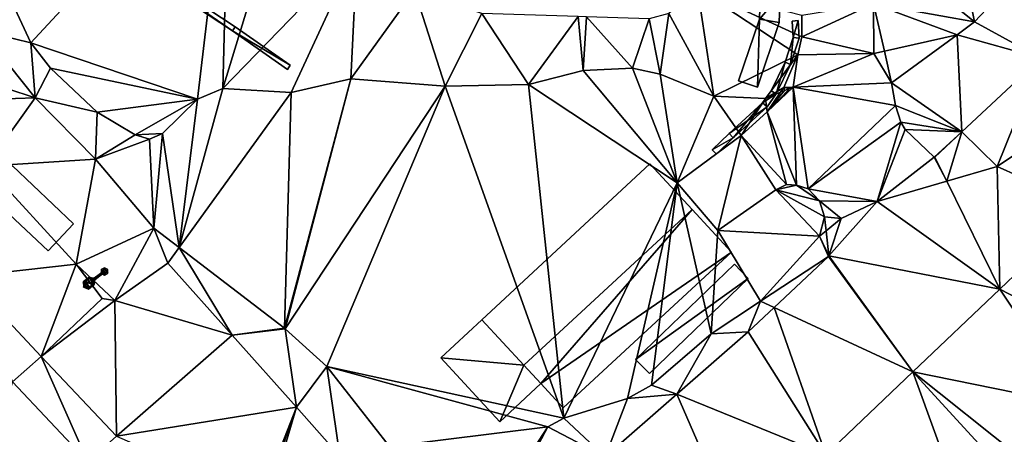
# Model space of a CAD drawing. Header units: inches. Extents: x 572839 to 573167, y 7035528 to 7035769.
# Tile 33 of 50: x 573003 to 573043, y 7035669 to 7035686. Entities that reach past the tile are written whole.
import ezdxf

# ---------------------------------------------------------------- set-up
doc = ezdxf.new("R2010")
doc.units = ezdxf.units.IN
doc.header["$MEASUREMENT"] = 0
for name, color, linetype in [('Bygning', 10, 'Continuous'), ('Objekter_Gjerde', 10, 'Continuous'), ('Objekter_Hekk', 10, 'Continuous'), ('Objekter_Mast', 10, 'Continuous'), ('Objekter_Mur', 10, 'Continuous'), ('Terreng_ortofoto', 10, 'Continuous'), ('Veg', 10, 'Continuous')]:
    doc.layers.add(name, color=color, linetype=linetype)

msp = doc.modelspace()

# ---------------------------------------------------------------- linework, layer by layer
at = {"layer": 'Bygning', "color": 74, "true_color": 0x55aa00}
for points in [[(573001.63, 7035679.12, 40.36), (573004.11, 7035676.79, 40.36), (573005.14, 7035677.88, 40.36), (573002.67, 7035680.22, 40.36)], [(573001.63, 7035679.12, 40.36), (573004.11, 7035676.79, 40.36), (573005.14, 7035677.88, 40.36), (573002.67, 7035680.22, 40.36)], [(573002.67, 7035680.22, 40.36), (573005.14, 7035677.88, 40.36), (573005.14, 7035677.88, 38.428), (573002.67, 7035680.22, 38.254)], [(573021.62, 7035674, 41.61), (573028.41, 7035680.3, 41.61), (573028.41, 7035680.3, 39.53), (573021.62, 7035674, 39.408)], [(573030.11, 7035678.46, 42.75), (573028.41, 7035680.3, 41.61), (573021.62, 7035674, 41.61), (573023.32, 7035672.17, 42.75)], [(573030.11, 7035678.46, 42.75), (573028.41, 7035680.3, 41.61), (573021.62, 7035674, 41.61), (573023.32, 7035672.17, 42.75)], [(573028.41, 7035680.3, 41.61), (573030.11, 7035678.46, 42.75), (573030.11, 7035678.46, 39.385), (573028.41, 7035680.3, 39.53)], [(573004.11, 7035676.79, 40.36), (573001.63, 7035679.12, 40.36), (573001.63, 7035679.12, 38.027), (573004.11, 7035676.79, 38.151)], [(573030.11, 7035678.46, 42.75), (573031.71, 7035676.74, 41.61), (573031.71, 7035676.74, 39.289), (573030.11, 7035678.46, 39.385)], [(573005.14, 7035677.88, 40.36), (573004.11, 7035676.79, 40.36), (573004.11, 7035676.79, 38.151), (573005.14, 7035677.88, 38.428)], [(573031.71, 7035676.74, 41.61), (573024.91, 7035670.45, 41.61), (573024.91, 7035670.45, 39.03), (573031.71, 7035676.74, 39.289)], [(573019.97, 7035672.47, 40.82), (573021.62, 7035674, 40.82), (573021.62, 7035674, 39.408), (573019.97, 7035672.47, 39.343)], [(573023.32, 7035672.17, 42.75), (573021.62, 7035674, 41.61), (573021.62, 7035674, 40.82), (573023.32, 7035672.17, 40.82)], [(573022.35, 7035669.89, 40.82), (573019.97, 7035672.47, 40.82), (573019.97, 7035672.47, 39.343), (573022.35, 7035669.89, 39.148)], [(573024.01, 7035671.43, 42.26), (573023.32, 7035672.17, 42.75), (573023.32, 7035672.17, 40.82), (573024.01, 7035671.43, 40.82)], [(573024.01, 7035671.43, 40.82), (573022.35, 7035669.89, 40.82), (573022.35, 7035669.89, 39.148), (573024.01, 7035671.43, 39.119)], [(573024.91, 7035670.45, 41.61), (573024.01, 7035671.43, 42.26), (573024.01, 7035671.43, 39.119), (573024.91, 7035670.45, 39.03)]]:
    msp.add_3dface(points, dxfattribs=at)
at = {"layer": 'Terreng_ortofoto'}
for points in [[(573039.75, 7035695.012, 41), (573036.4, 7035690.16, 40.77), (573041.51, 7035686.042, 40)], [(573039.75, 7035695.012, 41), (573041.51, 7035686.042, 40), (573045.66, 7035690.422, 40)], [(573001.84, 7035688.562, 40), (573003.41, 7035685.192, 40), (573011.43, 7035693.852, 41)], [(573003.41, 7035685.192, 40), (573010.14, 7035682.922, 40), (573011.43, 7035693.852, 41)], [(573011.43, 7035693.852, 41), (573010.14, 7035682.922, 40), (573011.17, 7035683.352, 40)], [(573011.43, 7035693.852, 41), (573011.17, 7035683.352, 40), (573013.75, 7035691.833, 41)], [(573013.75, 7035691.833, 41), (573011.17, 7035683.352, 40), (573016.59, 7035688.952, 41)], [(573045.66, 7035690.422, 40), (573041.51, 7035686.042, 40), (573044.193, 7035684.578, 39.072)], [(573041.51, 7035686.042, 40), (573036.4, 7035690.16, 40.77), (573037.44, 7035686.76, 40.15)], [(573016.59, 7035688.952, 41), (573011.17, 7035683.352, 40), (573013.92, 7035683.182, 40)], [(573016.59, 7035688.952, 41), (573013.92, 7035683.182, 40), (573016.34, 7035683.732, 40)], [(573018.9, 7035687.323, 41), (573016.59, 7035688.952, 41), (573016.34, 7035683.732, 40)], [(573001.84, 7035688.562, 40), (573001.42, 7035685.682, 39), (573003.41, 7035685.192, 40)], [(573018.9, 7035687.323, 41), (573016.34, 7035683.732, 40), (573020.14, 7035683.442, 40)], [(573018.9, 7035687.323, 41), (573020.14, 7035683.442, 40), (573021.63, 7035686.382, 41)], [(573030.33, 7035687.382, 41), (573029.17, 7035686.382, 41), (573030.99, 7035683.032, 40)], [(573030.33, 7035687.382, 41), (573030.99, 7035683.032, 40), (573034.38, 7035684.71, 40.11)], [(573030.33, 7035687.382, 41), (573034.38, 7035684.71, 40.11), (573034.55, 7035685.43, 40.23)], [(573030.33, 7035687.382, 41), (573034.55, 7035685.43, 40.23), (573034.54, 7035686.3, 40.29)], [(573034.54, 7035686.3, 40.29), (573034.55, 7035685.43, 40.23), (573037.44, 7035686.76, 40.15)], [(573037.45, 7035684.762, 40), (573037.44, 7035686.76, 40.15), (573034.55, 7035685.43, 40.23)], [(573037.45, 7035684.762, 40), (573037.877, 7035684.857, 39.827), (573037.44, 7035686.76, 40.15)], [(573040.82, 7035685.512, 40), (573037.44, 7035686.76, 40.15), (573037.877, 7035684.857, 39.827)], [(573040.82, 7035685.512, 40), (573041.51, 7035686.042, 40), (573037.44, 7035686.76, 40.15)], [(573021.63, 7035686.382, 41), (573020.14, 7035683.442, 40), (573023.51, 7035683.512, 40)], [(573021.63, 7035686.382, 41), (573023.51, 7035683.512, 40), (573025.507, 7035686.256, 41)], [(573028.38, 7035686.162, 41), (573028.82, 7035683.922, 40), (573029.17, 7035686.382, 41)], [(573029.17, 7035686.382, 41), (573028.82, 7035683.922, 40), (573030.99, 7035683.032, 40)], [(573023.51, 7035683.512, 40), (573025.71, 7035684.073, 40), (573025.507, 7035686.256, 41)], [(573025.71, 7035684.073, 40), (573025.849, 7035686.245, 41), (573025.507, 7035686.256, 41)], [(573025.71, 7035684.073, 40), (573027.71, 7035684.162, 40), (573025.849, 7035686.245, 41)], [(573028.38, 7035686.162, 41), (573025.849, 7035686.245, 41), (573027.71, 7035684.162, 40)], [(573028.38, 7035686.162, 41), (573027.71, 7035684.162, 40), (573028.82, 7035683.922, 40)], [(573040.82, 7035685.512, 40), (573044.193, 7035684.578, 39.072), (573041.51, 7035686.042, 40)], [(573000.14, 7035684.102, 38), (573003.59, 7035682.972, 39), (573001.42, 7035685.682, 39)], [(573001.42, 7035685.682, 39), (573003.59, 7035682.972, 39), (573003.41, 7035685.192, 40)], [(573040.82, 7035685.512, 40), (573037.877, 7035684.857, 39.827), (573038.17, 7035683.58, 39.61)], [(573040.82, 7035685.512, 40), (573038.17, 7035683.58, 39.61), (573041.01, 7035681.601, 38.98)], [(573040.82, 7035685.512, 40), (573041.01, 7035681.601, 38.98), (573044.193, 7035684.578, 39.072)], [(573003.59, 7035682.972, 39), (573004.21, 7035684.162, 40), (573003.41, 7035685.192, 40)], [(573003.41, 7035685.192, 40), (573004.21, 7035684.162, 40), (573010.14, 7035682.922, 40)], [(573037.45, 7035684.762, 40), (573034.55, 7035685.43, 40.23), (573034.38, 7035684.71, 40.11)], [(573034.38, 7035684.71, 40.11), (573030.99, 7035683.032, 40), (573033.08, 7035682.942, 40)], [(573033.82, 7035683.39, 39.92), (573034.38, 7035684.71, 40.11), (573033.08, 7035682.942, 40)], [(573033.82, 7035683.39, 39.92), (573034.195, 7035683.406, 40), (573034.38, 7035684.71, 40.11)], [(573037.45, 7035684.762, 40), (573034.38, 7035684.71, 40.11), (573034.195, 7035683.406, 40)], [(573037.45, 7035684.762, 40), (573034.195, 7035683.406, 40), (573038.17, 7035683.58, 39.61)], [(573037.45, 7035684.762, 40), (573038.17, 7035683.58, 39.61), (573037.877, 7035684.857, 39.827)], [(573041.01, 7035681.601, 38.98), (573042.43, 7035680.192, 39), (573044.193, 7035684.578, 39.072)], [(573044.193, 7035684.578, 39.072), (573042.43, 7035680.192, 39), (573046.13, 7035682.692, 39)], [(573000.14, 7035684.102, 38), (573000.395, 7035682.865, 38.03), (573003.59, 7035682.972, 39)], [(573003.59, 7035682.972, 39), (573006.1, 7035682.392, 40), (573004.21, 7035684.162, 40)], [(573004.21, 7035684.162, 40), (573006.1, 7035682.392, 40), (573010.14, 7035682.922, 40)], [(573023.51, 7035683.512, 40), (573029.506, 7035679.533, 39.42), (573025.71, 7035684.073, 40)], [(573025.71, 7035684.073, 40), (573029.506, 7035679.533, 39.42), (573027.71, 7035684.162, 40)], [(573027.71, 7035684.162, 40), (573029.506, 7035679.533, 39.42), (573028.82, 7035683.922, 40)], [(573028.82, 7035683.922, 40), (573029.506, 7035679.533, 39.42), (573030.99, 7035683.032, 40)], [(573013.654, 7035673.664, 39), (573013.685, 7035673.639, 39), (573016.34, 7035683.732, 40)], [(573013.654, 7035673.664, 39), (573016.34, 7035683.732, 40), (573013.92, 7035683.182, 40)], [(573013.685, 7035673.639, 39), (573020.14, 7035683.442, 40), (573016.34, 7035683.732, 40)], [(573038.33, 7035682.66, 39.46), (573038.17, 7035683.58, 39.61), (573034.195, 7035683.406, 40)], [(573041.01, 7035681.601, 38.98), (573038.17, 7035683.58, 39.61), (573038.33, 7035682.66, 39.46)], [(573009.401, 7035676.928, 39), (573013.92, 7035683.182, 40), (573011.17, 7035683.352, 40)], [(573009.401, 7035676.928, 39), (573011.17, 7035683.352, 40), (573010.14, 7035682.922, 40)], [(573009.401, 7035676.928, 39), (573013.654, 7035673.664, 39), (573013.92, 7035683.182, 40)], [(573013.685, 7035673.639, 39), (573015.37, 7035672.122, 39), (573020.14, 7035683.442, 40)], [(573015.37, 7035672.122, 39), (573024.94, 7035670.032, 39), (573020.14, 7035683.442, 40)], [(573024.94, 7035670.032, 39), (573023.51, 7035683.512, 40), (573020.14, 7035683.442, 40)], [(573024.94, 7035670.032, 39), (573029.506, 7035679.533, 39.42), (573023.51, 7035683.512, 40)], [(573033.82, 7035683.39, 39.92), (573033.08, 7035682.942, 40), (573033.686, 7035683.194, 40)], [(573033.08, 7035682.942, 40), (573033.14, 7035682.4, 39.67), (573033.686, 7035683.194, 40)], [(573034.195, 7035683.406, 40), (573034.062, 7035683.351, 40), (573033.14, 7035682.4, 39.67)], [(573034.195, 7035683.406, 40), (573033.14, 7035682.4, 39.67), (573034.33, 7035679.44, 39.2)], [(573033.85, 7035683.263, 40), (573033.14, 7035682.4, 39.67), (573034.062, 7035683.351, 40)], [(573033.85, 7035683.263, 40), (573033.686, 7035683.194, 40), (573033.14, 7035682.4, 39.67)], [(573033.85, 7035683.263, 40), (573033.82, 7035683.39, 39.92), (573033.686, 7035683.194, 40)], [(573033.82, 7035683.39, 39.92), (573034.062, 7035683.351, 40), (573034.195, 7035683.406, 40)], [(573033.85, 7035683.263, 40), (573034.062, 7035683.351, 40), (573033.82, 7035683.39, 39.92)], [(573034.8, 7035679.3, 39.17), (573038.33, 7035682.66, 39.46), (573034.195, 7035683.406, 40)], [(573034.8, 7035679.3, 39.17), (573034.195, 7035683.406, 40), (573034.33, 7035679.44, 39.2)], [(573003.59, 7035682.972, 39), (573000.395, 7035682.865, 38.03), (573001.612, 7035680.208, 38.03)], [(573003.59, 7035682.972, 39), (573001.612, 7035680.208, 38.03), (573006.03, 7035680.492, 39)], [(573003.59, 7035682.972, 39), (573006.03, 7035680.492, 39), (573006.1, 7035682.392, 40)], [(573006.1, 7035682.392, 40), (573007.63, 7035681.472, 40), (573010.14, 7035682.922, 40)], [(573010.14, 7035682.922, 40), (573007.63, 7035681.472, 40), (573008.73, 7035681.532, 40)], [(573009.401, 7035676.928, 39), (573010.14, 7035682.922, 40), (573008.73, 7035681.532, 40)], [(573032.1, 7035681.45, 39.48), (573030.99, 7035683.032, 40), (573029.506, 7035679.533, 39.42)], [(573033.08, 7035682.942, 40), (573030.99, 7035683.032, 40), (573032.1, 7035681.45, 39.48)], [(573033.08, 7035682.942, 40), (573032.1, 7035681.45, 39.48), (573033.14, 7035682.4, 39.67)], [(573006.1, 7035682.392, 40), (573006.03, 7035680.492, 39), (573007.63, 7035681.472, 40)], [(573033.14, 7035682.4, 39.67), (573032.1, 7035681.45, 39.48), (573033.92, 7035679.47, 39.23)], [(573033.14, 7035682.4, 39.67), (573033.92, 7035679.47, 39.23), (573034.33, 7035679.44, 39.2)], [(573034.8, 7035679.3, 39.17), (573038.54, 7035681.98, 39.33), (573038.33, 7035682.66, 39.46)], [(573041.01, 7035681.601, 38.98), (573038.33, 7035682.66, 39.46), (573038.54, 7035681.98, 39.33)], [(573046.043, 7035678.576, 38.841), (573046.13, 7035682.692, 39), (573042.43, 7035680.192, 39)], [(573034.8, 7035679.3, 39.17), (573037.58, 7035678.782, 39), (573038.54, 7035681.98, 39.33)], [(573038.54, 7035681.98, 39.33), (573037.58, 7035678.782, 39), (573038.72, 7035681.69, 39.21)], [(573041.01, 7035681.601, 38.98), (573038.54, 7035681.98, 39.33), (573038.72, 7035681.69, 39.21)], [(573008.73, 7035681.532, 40), (573007.63, 7035681.472, 40), (573008.21, 7035681.302, 40)], [(573008.38, 7035677.712, 39), (573008.73, 7035681.532, 40), (573008.21, 7035681.302, 40)], [(573008.38, 7035677.712, 39), (573009.401, 7035676.928, 39), (573008.73, 7035681.532, 40)], [(573039.886, 7035680.575, 38.92), (573038.72, 7035681.69, 39.21), (573037.58, 7035678.782, 39)], [(573041.01, 7035681.601, 38.98), (573038.72, 7035681.69, 39.21), (573039.886, 7035680.575, 38.92)], [(573041.01, 7035681.601, 38.98), (573039.886, 7035680.575, 38.92), (573039.915, 7035680.575, 38.92)], [(573041.01, 7035681.601, 38.98), (573039.915, 7035680.575, 38.92), (573040.393, 7035679.6, 39)], [(573041.01, 7035681.601, 38.98), (573040.393, 7035679.6, 39), (573042.43, 7035680.192, 39)], [(573006.03, 7035680.492, 39), (573008.21, 7035681.302, 40), (573007.63, 7035681.472, 40)], [(573008.38, 7035677.712, 39), (573008.21, 7035681.302, 40), (573006.03, 7035680.492, 39)], [(573031.156, 7035677.613, 39.42), (573032.1, 7035681.45, 39.48), (573029.506, 7035679.533, 39.42)], [(573031.156, 7035677.613, 39.42), (573033.5, 7035679.26, 39.33), (573032.1, 7035681.45, 39.48)], [(573032.1, 7035681.45, 39.48), (573033.5, 7035679.26, 39.33), (573033.92, 7035679.47, 39.23)], [(573005.242, 7035676.255, 38.21), (573006.03, 7035680.492, 39), (573001.612, 7035680.208, 38.03)], [(573005.242, 7035676.255, 38.21), (573008.38, 7035677.712, 39), (573006.03, 7035680.492, 39)], [(573039.886, 7035680.575, 38.92), (573037.58, 7035678.782, 39), (573040.393, 7035679.6, 39)], [(573039.915, 7035680.575, 38.92), (573039.886, 7035680.575, 38.92), (573040.393, 7035679.6, 39)], [(573000.798, 7035675.75, 37.971), (573005.242, 7035676.255, 38.21), (573001.612, 7035680.208, 38.03)], [(573042.534, 7035675.237, 38.729), (573042.43, 7035680.192, 39), (573040.393, 7035679.6, 39)], [(573046.043, 7035678.576, 38.841), (573042.43, 7035680.192, 39), (573042.534, 7035675.237, 38.729)], [(573042.534, 7035675.237, 38.729), (573040.393, 7035679.6, 39), (573037.58, 7035678.782, 39)], [(573024.94, 7035670.032, 39), (573027.51, 7035670.823, 39), (573029.506, 7035679.533, 39.42)], [(573027.51, 7035670.823, 39), (573028.47, 7035671.362, 39), (573029.506, 7035679.533, 39.42)], [(573030.88, 7035673.442, 39), (573029.506, 7035679.533, 39.42), (573028.47, 7035671.362, 39)], [(573031.156, 7035677.613, 39.42), (573029.506, 7035679.533, 39.42), (573030.88, 7035673.442, 39)], [(573031.156, 7035677.613, 39.42), (573035.26, 7035677.382, 39), (573033.5, 7035679.26, 39.33)], [(573033.5, 7035679.26, 39.33), (573034.33, 7035679.44, 39.2), (573033.92, 7035679.47, 39.23)], [(573033.5, 7035679.26, 39.33), (573035.26, 7035678.811, 39.08), (573034.33, 7035679.44, 39.2)], [(573035.26, 7035677.382, 39), (573035.46, 7035678.17, 38.95), (573033.5, 7035679.26, 39.33)], [(573035.46, 7035678.17, 38.95), (573035.26, 7035678.811, 39.08), (573033.5, 7035679.26, 39.33)], [(573034.8, 7035679.3, 39.17), (573034.33, 7035679.44, 39.2), (573035.26, 7035678.811, 39.08)], [(573034.8, 7035679.3, 39.17), (573035.26, 7035678.811, 39.08), (573037.58, 7035678.782, 39)], [(573036.13, 7035678.092, 39), (573037.58, 7035678.782, 39), (573035.26, 7035678.811, 39.08)], [(573036.13, 7035678.092, 39), (573035.26, 7035678.811, 39.08), (573035.46, 7035678.17, 38.95)], [(573036.13, 7035678.092, 39), (573035.628, 7035676.59, 38.7), (573037.58, 7035678.782, 39)], [(573042.534, 7035675.237, 38.729), (573037.58, 7035678.782, 39), (573035.628, 7035676.59, 38.7)], [(573046.043, 7035678.576, 38.841), (573042.534, 7035675.237, 38.729), (573047.75, 7035672.556, 38.61)], [(573035.26, 7035677.382, 39), (573035.521, 7035677.595, 38.859), (573035.46, 7035678.17, 38.95)], [(573036.13, 7035678.092, 39), (573035.46, 7035678.17, 38.95), (573035.521, 7035677.595, 38.859)], [(573036.13, 7035678.092, 39), (573035.521, 7035677.595, 38.859), (573035.628, 7035676.59, 38.7)], [(573005.242, 7035676.255, 38.21), (573006.81, 7035674.78, 38.21), (573008.38, 7035677.712, 39)], [(573008.38, 7035677.712, 39), (573006.81, 7035674.78, 38.21), (573008.94, 7035676.29, 38.15)], [(573008.38, 7035677.712, 39), (573008.94, 7035676.29, 38.15), (573009.401, 7035676.928, 39)], [(573031.156, 7035677.613, 39.42), (573030.88, 7035673.442, 39), (573032.88, 7035674.752, 39)], [(573031.156, 7035677.613, 39.42), (573032.88, 7035674.752, 39), (573035.26, 7035677.382, 39)], [(573035.628, 7035676.59, 38.7), (573035.521, 7035677.595, 38.859), (573035.26, 7035677.382, 39)], [(573035.26, 7035677.382, 39), (573032.88, 7035674.752, 39), (573035.615, 7035676.556, 38.7)], [(573035.628, 7035676.59, 38.7), (573035.26, 7035677.382, 39), (573035.615, 7035676.556, 38.7)], [(573009.401, 7035676.928, 39), (573008.94, 7035676.29, 38.15), (573011.54, 7035673.385, 38.15)], [(573009.401, 7035676.928, 39), (573011.54, 7035673.385, 38.15), (573013.654, 7035673.664, 39)], [(573032.88, 7035674.752, 39), (573033.423, 7035674.5, 38.585), (573035.615, 7035676.556, 38.7)], [(573039.025, 7035671.897, 38.617), (573035.615, 7035676.556, 38.7), (573033.423, 7035674.5, 38.585)], [(573035.628, 7035676.59, 38.7), (573035.615, 7035676.556, 38.7), (573039.025, 7035671.897, 38.617)], [(573042.534, 7035675.237, 38.729), (573035.628, 7035676.59, 38.7), (573039.025, 7035671.897, 38.617)], [(573000.798, 7035675.75, 37.971), (573003.833, 7035672.526, 37.956), (573005.242, 7035676.255, 38.21)], [(573005.242, 7035676.255, 38.21), (573003.833, 7035672.526, 37.956), (573006.29, 7035674.86, 38.21)], [(573005.242, 7035676.255, 38.21), (573006.29, 7035674.86, 38.21), (573006.81, 7035674.78, 38.21)], [(573008.94, 7035676.29, 38.15), (573006.81, 7035674.78, 38.21), (573011.54, 7035673.385, 38.15)], [(573000.798, 7035675.75, 37.971), (573002.669, 7035671.501, 37.973), (573003.833, 7035672.526, 37.956)], [(573042.534, 7035675.237, 38.729), (573039.025, 7035671.897, 38.617), (573045.64, 7035670.561, 38.58)], [(573042.534, 7035675.237, 38.729), (573045.64, 7035670.561, 38.58), (573047.75, 7035672.556, 38.61)], [(573003.833, 7035672.526, 37.956), (573006.81, 7035674.78, 38.21), (573006.29, 7035674.86, 38.21)], [(573003.833, 7035672.526, 37.956), (573006.868, 7035669.301, 37.941), (573006.81, 7035674.78, 38.21)], [(573006.868, 7035669.301, 37.941), (573011.54, 7035673.385, 38.15), (573006.81, 7035674.78, 38.21)], [(573032.88, 7035674.752, 39), (573030.88, 7035673.442, 39), (573032.38, 7035673.521, 38.53)], [(573032.88, 7035674.752, 39), (573032.38, 7035673.521, 38.53), (573033.423, 7035674.5, 38.585)], [(573035.516, 7035668.558, 38.506), (573033.423, 7035674.5, 38.585), (573032.38, 7035673.521, 38.53)], [(573035.516, 7035668.558, 38.506), (573039.025, 7035671.897, 38.617), (573033.423, 7035674.5, 38.585)], [(573013.654, 7035673.664, 39), (573011.54, 7035673.385, 38.15), (573013.685, 7035673.639, 39)], [(573013.685, 7035673.639, 39), (573011.54, 7035673.385, 38.15), (573014.14, 7035670.48, 38.15)], [(573013.685, 7035673.639, 39), (573014.14, 7035670.48, 38.15), (573015.37, 7035672.122, 39)], [(573006.868, 7035669.301, 37.941), (573014.14, 7035670.48, 38.15), (573011.54, 7035673.385, 38.15)], [(573030.88, 7035673.442, 39), (573028.47, 7035671.362, 39), (573029.495, 7035670.995, 38.38)], [(573035.516, 7035668.558, 38.506), (573032.38, 7035673.521, 38.53), (573029.495, 7035670.995, 38.38)], [(573032.38, 7035673.521, 38.53), (573030.88, 7035673.442, 39), (573029.495, 7035670.995, 38.38)], [(573005.714, 7035668.266, 37.961), (573003.833, 7035672.526, 37.956), (573002.669, 7035671.501, 37.973)], [(573005.714, 7035668.266, 37.961), (573006.868, 7035669.301, 37.941), (573003.833, 7035672.526, 37.956)], [(573015.885, 7035668.501, 38.12), (573015.37, 7035672.122, 39), (573014.14, 7035670.48, 38.15)], [(573017.9, 7035668.882, 39), (573024.29, 7035669.682, 39), (573015.37, 7035672.122, 39)], [(573017.9, 7035668.882, 39), (573015.37, 7035672.122, 39), (573015.885, 7035668.501, 38.12)], [(573015.37, 7035672.122, 39), (573024.29, 7035669.682, 39), (573024.94, 7035670.032, 39)], [(573041.04, 7035666.34, 38.42), (573039.025, 7035671.897, 38.617), (573035.516, 7035668.558, 38.506)], [(573043.34, 7035668.451, 38.5), (573039.025, 7035671.897, 38.617), (573042.717, 7035667.879, 38.478)], [(573043.34, 7035668.451, 38.5), (573045.64, 7035670.561, 38.58), (573039.025, 7035671.897, 38.617)], [(573041.04, 7035666.34, 38.42), (573042.717, 7035667.879, 38.478), (573039.025, 7035671.897, 38.617)], [(573005.714, 7035668.266, 37.961), (573002.669, 7035671.501, 37.973), (573000.112, 7035663.284, 38.086)], [(573027.51, 7035670.823, 39), (573029.495, 7035670.995, 38.38), (573028.47, 7035671.362, 39)], [(573024.94, 7035670.032, 39), (573026.61, 7035668.47, 38.23), (573027.51, 7035670.823, 39)], [(573026.61, 7035668.47, 38.23), (573029.495, 7035670.995, 38.38), (573027.51, 7035670.823, 39)], [(573032.008, 7035665.219, 38.394), (573029.495, 7035670.995, 38.38), (573026.61, 7035668.47, 38.23)], [(573035.516, 7035668.558, 38.506), (573029.495, 7035670.995, 38.38), (573032.008, 7035665.219, 38.394)], [(573006.868, 7035669.301, 37.941), (573012.69, 7035666.76, 38.05), (573014.14, 7035670.48, 38.15)], [(573012.69, 7035666.76, 38.05), (573012.85, 7035666.83, 38.05), (573014.14, 7035670.48, 38.15)], [(573012.85, 7035666.83, 38.05), (573013.07, 7035666.83, 38.05), (573014.14, 7035670.48, 38.15)], [(573013.07, 7035666.83, 38.05), (573015.885, 7035668.501, 38.12), (573014.14, 7035670.48, 38.15)], [(573024.94, 7035670.032, 39), (573024.29, 7035669.682, 39), (573026.61, 7035668.47, 38.23)], [(573017.9, 7035668.882, 39), (573022.96, 7035667.632, 39), (573024.29, 7035669.682, 39)], [(573024.29, 7035669.682, 39), (573022.96, 7035667.632, 39), (573023.42, 7035668.032, 39)], [(573024.29, 7035669.682, 39), (573023.42, 7035668.032, 39), (573026.61, 7035668.47, 38.23)]]:
    msp.add_3dface(points, dxfattribs=at)
at = {"layer": 'Veg', "color": 7}
msp.add_3dface([(573000.112, 7035663.284, 38.086), (573005.714, 7035668.266, 37.961), (573002.669, 7035671.501, 37.973)], dxfattribs=at)

# ---------------------------------------------------------------- meshes
at = {"layer": 'Bygning', "color": 74, "true_color": 0x55aa00}
mesh = msp.add_polyface(dxfattribs=at)
corners = [(573030.11, 7035678.46, 42.75), (573024.01, 7035671.43, 42.26), (573031.71, 7035676.74, 41.61), (573024.91, 7035670.45, 41.61), (573023.32, 7035672.17, 42.75)]
mesh.append_faces([[corners[k] for k in face] for face in [(4, 1, 0), (2, 1, 3), (0, 1, 2)]])
mesh = msp.add_polyface(dxfattribs=at)
corners = [(573030.11, 7035678.46, 42.75), (573024.01, 7035671.43, 42.26), (573031.71, 7035676.74, 41.61), (573024.91, 7035670.45, 41.61), (573023.32, 7035672.17, 42.75)]
mesh.append_faces([[corners[k] for k in face] for face in [(4, 1, 0), (2, 1, 3), (0, 1, 2)]])
mesh = msp.add_polyface(dxfattribs=at)
corners = [(573022.35, 7035669.89, 40.82), (573023.32, 7035672.17, 40.82), (573019.97, 7035672.47, 40.82), (573021.62, 7035674, 40.82), (573024.01, 7035671.43, 40.82)]
mesh.append_faces([[corners[k] for k in face] for face in [(4, 1, 0), (2, 1, 3), (0, 1, 2)]])
mesh = msp.add_polyface(dxfattribs=at)
corners = [(573022.35, 7035669.89, 40.82), (573023.32, 7035672.17, 40.82), (573019.97, 7035672.47, 40.82), (573021.62, 7035674, 40.82), (573024.01, 7035671.43, 40.82)]
mesh.append_faces([[corners[k] for k in face] for face in [(4, 1, 0), (2, 1, 3), (0, 1, 2)]])
at = {"layer": 'Objekter_Gjerde', "color": 24, "true_color": 0xaa170d}
mesh = msp.add_polyface(dxfattribs=at)
corners = [(573008.597, 7035703.396, 43.099), (573007.653, 7035700.372, 42.632), (573008.783, 7035703.324, 43.107), (573013.887, 7035684.282, 40.192), (573011.554, 7035685.677, 40.244), (573013.773, 7035684.118, 40.164), (573011.666, 7035685.843, 40.269), (573003.861, 7035690.99, 40.326), (573004.837, 7035694.297, 40.644), (573003.619, 7035690.91, 40.302), (573007.467, 7035700.448, 42.597), (573005.023, 7035694.223, 40.639), (573008.783, 7035703.324, 44.28), (573008.597, 7035703.396, 44.28), (573007.467, 7035700.448, 43.4), (573007.653, 7035700.372, 43.4), (573013.887, 7035684.282, 41.15), (573011.554, 7035685.677, 41.27), (573013.773, 7035684.118, 41.15), (573011.666, 7035685.843, 41.27), (573003.861, 7035690.99, 41.4), (573004.837, 7035694.297, 41.52), (573003.619, 7035690.91, 41.4), (573005.023, 7035694.223, 41.52)]
mesh.append_faces([[corners[k] for k in face] for face in [(21, 14, 10), (21, 10, 8), (12, 15, 2), (15, 1, 2), (14, 13, 0), (14, 0, 10), (12, 15, 2), (15, 1, 2), (15, 23, 1), (23, 11, 1), (23, 20, 11), (20, 7, 11), (14, 13, 0), (14, 0, 10), (20, 19, 7), (19, 6, 7), (18, 17, 4), (18, 4, 5), (19, 16, 6), (16, 3, 6), (18, 17, 4), (18, 4, 5), (16, 18, 3), (18, 5, 3), (16, 18, 3), (18, 5, 3), (17, 22, 9), (17, 9, 4), (22, 21, 8), (22, 8, 9), (13, 12, 2), (13, 2, 0), (15, 23, 1), (23, 11, 1), (23, 20, 11), (20, 7, 11), (20, 19, 7), (19, 6, 7), (19, 16, 6), (16, 3, 6), (22, 21, 8), (22, 8, 9), (17, 22, 9), (17, 9, 4), (21, 14, 10), (21, 10, 8), (13, 12, 2), (13, 2, 0), (19, 20, 17), (23, 21, 20), (17, 20, 22), (14, 23, 15), (14, 21, 23), (20, 21, 22), (19, 17, 16), (16, 17, 18), (14, 15, 12), (12, 13, 14), (19, 20, 17), (23, 21, 20), (17, 20, 22), (14, 23, 15), (14, 21, 23), (20, 21, 22), (19, 17, 16), (16, 17, 18), (14, 15, 12), (12, 13, 14), (6, 7, 4), (11, 8, 7), (4, 7, 9), (10, 11, 1), (1, 0, 10), (10, 8, 11), (7, 8, 9), (6, 4, 3), (3, 4, 5), (0, 1, 2), (6, 7, 4), (11, 8, 7), (4, 7, 9), (10, 11, 1), (1, 0, 10), (10, 8, 11), (7, 8, 9), (6, 4, 3), (3, 4, 5), (0, 1, 2)]], dxfattribs={"color": 25})
mesh = msp.add_polyface(dxfattribs=at)
corners = [(573008.597, 7035703.396, 43.099), (573007.653, 7035700.372, 42.632), (573008.783, 7035703.324, 43.107), (573013.887, 7035684.282, 40.192), (573011.554, 7035685.677, 40.244), (573013.773, 7035684.118, 40.164), (573011.666, 7035685.843, 40.269), (573003.861, 7035690.99, 40.326), (573004.837, 7035694.297, 40.644), (573003.619, 7035690.91, 40.302), (573007.467, 7035700.448, 42.597), (573005.023, 7035694.223, 40.639), (573008.783, 7035703.324, 44.28), (573008.597, 7035703.396, 44.28), (573007.467, 7035700.448, 43.4), (573007.653, 7035700.372, 43.4), (573013.887, 7035684.282, 41.15), (573011.554, 7035685.677, 41.27), (573013.773, 7035684.118, 41.15), (573011.666, 7035685.843, 41.27), (573003.861, 7035690.99, 41.4), (573004.837, 7035694.297, 41.52), (573003.619, 7035690.91, 41.4), (573005.023, 7035694.223, 41.52)]
mesh.append_faces([[corners[k] for k in face] for face in [(21, 14, 10), (21, 10, 8), (12, 15, 2), (15, 1, 2), (14, 13, 0), (14, 0, 10), (12, 15, 2), (15, 1, 2), (15, 23, 1), (23, 11, 1), (23, 20, 11), (20, 7, 11), (14, 13, 0), (14, 0, 10), (20, 19, 7), (19, 6, 7), (18, 17, 4), (18, 4, 5), (19, 16, 6), (16, 3, 6), (18, 17, 4), (18, 4, 5), (16, 18, 3), (18, 5, 3), (16, 18, 3), (18, 5, 3), (17, 22, 9), (17, 9, 4), (22, 21, 8), (22, 8, 9), (13, 12, 2), (13, 2, 0), (15, 23, 1), (23, 11, 1), (23, 20, 11), (20, 7, 11), (20, 19, 7), (19, 6, 7), (19, 16, 6), (16, 3, 6), (22, 21, 8), (22, 8, 9), (17, 22, 9), (17, 9, 4), (21, 14, 10), (21, 10, 8), (13, 12, 2), (13, 2, 0), (19, 20, 17), (23, 21, 20), (17, 20, 22), (14, 23, 15), (14, 21, 23), (20, 21, 22), (19, 17, 16), (16, 17, 18), (14, 15, 12), (12, 13, 14), (19, 20, 17), (23, 21, 20), (17, 20, 22), (14, 23, 15), (14, 21, 23), (20, 21, 22), (19, 17, 16), (16, 17, 18), (14, 15, 12), (12, 13, 14), (6, 7, 4), (11, 8, 7), (4, 7, 9), (10, 11, 1), (1, 0, 10), (10, 8, 11), (7, 8, 9), (6, 4, 3), (3, 4, 5), (0, 1, 2), (6, 7, 4), (11, 8, 7), (4, 7, 9), (10, 11, 1), (1, 0, 10), (10, 8, 11), (7, 8, 9), (6, 4, 3), (3, 4, 5), (0, 1, 2)]])
at = {"layer": 'Objekter_Hekk', "color": 24, "true_color": 0xaa170d}
mesh = msp.add_polyface(dxfattribs=at)
corners = [(573033.672, 7035687.135, 41.95), (573033.672, 7035687.135, 40.543), (573033.469, 7035688.089, 40.674), (573033.469, 7035688.089, 42.04), (573033.627, 7035686.007, 41.87), (573033.627, 7035686.007, 40.411), (573033.022, 7035688.919, 40.809), (573033.022, 7035688.919, 42.19), (573032.527, 7035689.635, 40.933), (573032.527, 7035689.635, 42.37), (573031.604, 7035690.711, 42.47), (573031.604, 7035690.711, 41.209), (573030.996, 7035690.189, 41.259), (573030.996, 7035690.189, 42.47), (573031.893, 7035689.145, 42.37), (573031.893, 7035689.145, 40.966), (573032.868, 7035687.067, 41.95), (573032.711, 7035687.811, 40.742), (573032.868, 7035687.067, 40.63), (573032.711, 7035687.811, 42.04), (573032.749, 7035683.402, 41.63), (573032.749, 7035683.402, 40.035), (573031.991, 7035683.658, 41.63), (573032.833, 7035686.153, 40.531), (573031.991, 7035683.658, 40.06), (573032.833, 7035686.153, 41.87), (573032.338, 7035688.501, 42.19), (573032.338, 7035688.501, 40.854)]
mesh.append_faces([[corners[k] for k in face] for face in [(20, 22, 24), (20, 24, 21), (19, 7, 26), (0, 19, 16), (0, 16, 25), (0, 25, 4), (26, 7, 14), (0, 3, 19), (25, 20, 4), (19, 3, 7), (25, 22, 20), (14, 7, 9), (9, 10, 14), (10, 13, 14), (19, 7, 26), (0, 19, 16), (0, 16, 25), (0, 25, 4), (26, 7, 14), (0, 3, 19), (25, 20, 4), (19, 3, 7), (25, 22, 20), (14, 7, 9), (9, 10, 14), (10, 13, 14), (16, 19, 17), (16, 17, 18), (27, 17, 6), (18, 2, 17), (1, 18, 23), (1, 23, 5), (15, 27, 8), (1, 2, 18), (23, 21, 5), (17, 2, 6), (23, 24, 21), (27, 6, 8), (8, 11, 15), (11, 12, 15), (27, 17, 6), (18, 2, 17), (1, 18, 23), (1, 23, 5), (15, 27, 8), (1, 2, 18), (23, 21, 5), (17, 2, 6), (23, 24, 21), (27, 6, 8), (8, 11, 15), (11, 12, 15), (26, 14, 15), (26, 15, 27), (22, 25, 23), (22, 23, 24), (19, 26, 27), (19, 27, 17), (10, 9, 11), (9, 8, 11), (10, 9, 11), (9, 8, 11), (7, 3, 6), (3, 2, 6), (13, 10, 12), (10, 11, 12), (3, 0, 2), (0, 1, 2), (20, 22, 24), (20, 24, 21), (0, 4, 1), (4, 5, 1), (19, 26, 27), (19, 27, 17), (26, 14, 15), (26, 15, 27), (25, 16, 18), (25, 18, 23), (9, 7, 8), (7, 6, 8), (25, 16, 18), (25, 18, 23), (22, 25, 23), (22, 23, 24), (14, 13, 12), (14, 12, 15), (4, 20, 5), (20, 21, 5), (4, 20, 5), (20, 21, 5), (16, 19, 17), (16, 17, 18), (14, 13, 12), (14, 12, 15), (13, 10, 12), (10, 11, 12), (9, 7, 8), (7, 6, 8), (7, 3, 6), (3, 2, 6), (0, 4, 1), (4, 5, 1), (3, 0, 2), (0, 1, 2)]], dxfattribs={"color": 84})
mesh = msp.add_polyface(dxfattribs=at)
corners = [(573033.672, 7035687.135, 41.95), (573033.672, 7035687.135, 40.543), (573033.469, 7035688.089, 40.674), (573033.469, 7035688.089, 42.04), (573033.627, 7035686.007, 41.87), (573033.627, 7035686.007, 40.411), (573033.022, 7035688.919, 40.809), (573033.022, 7035688.919, 42.19), (573032.527, 7035689.635, 40.933), (573032.527, 7035689.635, 42.37), (573031.604, 7035690.711, 42.47), (573031.604, 7035690.711, 41.209), (573030.996, 7035690.189, 41.259), (573030.996, 7035690.189, 42.47), (573031.893, 7035689.145, 42.37), (573031.893, 7035689.145, 40.966), (573032.868, 7035687.067, 41.95), (573032.711, 7035687.811, 40.742), (573032.868, 7035687.067, 40.63), (573032.711, 7035687.811, 42.04), (573032.749, 7035683.402, 41.63), (573032.749, 7035683.402, 40.035), (573031.991, 7035683.658, 41.63), (573032.833, 7035686.153, 40.531), (573031.991, 7035683.658, 40.06), (573032.833, 7035686.153, 41.87), (573032.338, 7035688.501, 42.19), (573032.338, 7035688.501, 40.854)]
mesh.append_faces([[corners[k] for k in face] for face in [(20, 22, 24), (20, 24, 21), (19, 7, 26), (0, 19, 16), (0, 16, 25), (0, 25, 4), (26, 7, 14), (0, 3, 19), (25, 20, 4), (19, 3, 7), (25, 22, 20), (14, 7, 9), (9, 10, 14), (10, 13, 14), (19, 7, 26), (0, 19, 16), (0, 16, 25), (0, 25, 4), (26, 7, 14), (0, 3, 19), (25, 20, 4), (19, 3, 7), (25, 22, 20), (14, 7, 9), (9, 10, 14), (10, 13, 14), (16, 19, 17), (16, 17, 18), (27, 17, 6), (18, 2, 17), (1, 18, 23), (1, 23, 5), (15, 27, 8), (1, 2, 18), (23, 21, 5), (17, 2, 6), (23, 24, 21), (27, 6, 8), (8, 11, 15), (11, 12, 15), (27, 17, 6), (18, 2, 17), (1, 18, 23), (1, 23, 5), (15, 27, 8), (1, 2, 18), (23, 21, 5), (17, 2, 6), (23, 24, 21), (27, 6, 8), (8, 11, 15), (11, 12, 15), (26, 14, 15), (26, 15, 27), (22, 25, 23), (22, 23, 24), (19, 26, 27), (19, 27, 17), (10, 9, 11), (9, 8, 11), (10, 9, 11), (9, 8, 11), (7, 3, 6), (3, 2, 6), (13, 10, 12), (10, 11, 12), (3, 0, 2), (0, 1, 2), (20, 22, 24), (20, 24, 21), (0, 4, 1), (4, 5, 1), (19, 26, 27), (19, 27, 17), (26, 14, 15), (26, 15, 27), (25, 16, 18), (25, 18, 23), (9, 7, 8), (7, 6, 8), (25, 16, 18), (25, 18, 23), (22, 25, 23), (22, 23, 24), (14, 13, 12), (14, 12, 15), (4, 20, 5), (20, 21, 5), (4, 20, 5), (20, 21, 5), (16, 19, 17), (16, 17, 18), (14, 13, 12), (14, 12, 15), (13, 10, 12), (10, 11, 12), (9, 7, 8), (7, 6, 8), (7, 3, 6), (3, 2, 6), (0, 4, 1), (4, 5, 1), (3, 0, 2), (0, 1, 2)]])
mesh = msp.add_polyface(dxfattribs=at)
corners = [(573027.833, 7035672.408, 39.077), (573032.377, 7035675.672, 39.134), (573031.823, 7035676.248, 39.232), (573028.387, 7035671.832, 39.029), (573027.833, 7035672.408, 40.53), (573032.377, 7035675.672, 40.82), (573031.823, 7035676.248, 40.82), (573028.387, 7035671.832, 40.53)]
mesh.append_faces([[corners[k] for k in face] for face in [(4, 6, 2), (4, 2, 0), (6, 5, 2), (5, 1, 2), (0, 3, 1), (0, 1, 2), (5, 7, 1), (7, 3, 1), (7, 4, 0), (7, 0, 3), (4, 6, 2), (4, 2, 0), (6, 5, 2), (5, 1, 2), (5, 7, 1), (7, 3, 1), (7, 4, 0), (7, 0, 3), (4, 7, 5), (4, 5, 6), (4, 7, 5), (4, 5, 6), (0, 3, 1), (0, 1, 2)]], dxfattribs={"color": 84})
mesh = msp.add_polyface(dxfattribs=at)
corners = [(573027.833, 7035672.408, 39.077), (573032.377, 7035675.672, 39.134), (573031.823, 7035676.248, 39.232), (573028.387, 7035671.832, 39.029), (573027.833, 7035672.408, 40.53), (573032.377, 7035675.672, 40.82), (573031.823, 7035676.248, 40.82), (573028.387, 7035671.832, 40.53)]
mesh.append_faces([[corners[k] for k in face] for face in [(4, 6, 2), (4, 2, 0), (6, 5, 2), (5, 1, 2), (0, 3, 1), (0, 1, 2), (5, 7, 1), (7, 3, 1), (7, 4, 0), (7, 0, 3), (4, 6, 2), (4, 2, 0), (6, 5, 2), (5, 1, 2), (5, 7, 1), (7, 3, 1), (7, 4, 0), (7, 0, 3), (4, 7, 5), (4, 5, 6), (4, 7, 5), (4, 5, 6), (0, 3, 1), (0, 1, 2)]])
at = {"layer": 'Objekter_Mast', "color": 24, "true_color": 0xaa170d}
mesh = msp.add_polyface(dxfattribs=at)
corners = [(573005.612, 7035675.555, 45.739), (573005.762, 7035675.713, 45.544), (573005.522, 7035675.533, 45.619), (573005.804, 7035675.7, 45.664), (573006.442, 7035675.99, 45.79), (573006.52, 7035675.886, 38.383), (573006.52, 7035676.035, 38.383), (573006.442, 7035675.93, 45.79), (573005.972, 7035675.676, 45.61), (573005.972, 7035675.684, 45.49), (573006.292, 7035675.916, 45.49), (573006.39, 7035675.96, 45.37), (573006.372, 7035675.984, 45.37), (573006.306, 7035675.897, 45.49), (573005.785, 7035675.325, 45.739), (573005.739, 7035675.245, 45.619), (573005.978, 7035675.426, 45.544), (573005.977, 7035675.469, 45.664), (573006.338, 7035675.93, 45.79), (573006.26, 7035676.034, 38.383), (573006.26, 7035675.884, 38.383), (573006.338, 7035675.99, 45.79), (573006.39, 7035676.11, 38.383), (573006.39, 7035676.02, 45.79), (573005.547, 7035675.326, 45.67), (573005.631, 7035675.39, 45.79), (573006.32, 7035675.878, 45.49), (573006.008, 7035675.636, 45.49), (573006.408, 7035675.936, 45.37), (573006.001, 7035675.637, 45.61), (573006.39, 7035675.9, 45.79), (573006.391, 7035675.81, 38.383)]
mesh.append_faces([[corners[k] for k in face] for face in [(3, 8, 1), (8, 9, 1), (0, 3, 1), (0, 1, 2), (8, 10, 9), (10, 12, 9), (3, 8, 1), (8, 9, 1), (8, 29, 13), (14, 0, 25), (8, 3, 29), (3, 0, 17), (17, 0, 14), (29, 3, 17), (13, 10, 8), (29, 26, 13), (17, 14, 16), (14, 15, 16), (29, 17, 16), (29, 16, 27), (13, 26, 11), (26, 28, 11), (30, 18, 20), (30, 20, 31), (9, 27, 11), (15, 2, 24), (9, 1, 27), (1, 2, 16), (16, 2, 15), (27, 1, 16), (11, 12, 9), (27, 28, 11), (18, 21, 19), (18, 19, 20), (30, 18, 20), (30, 20, 31), (10, 13, 11), (10, 11, 12), (7, 30, 31), (7, 31, 5), (10, 13, 11), (10, 11, 12), (21, 23, 22), (21, 22, 19), (17, 14, 16), (14, 15, 16), (26, 29, 27), (26, 27, 28), (23, 4, 22), (4, 6, 22), (8, 10, 9), (10, 12, 9), (14, 25, 24), (14, 24, 15), (23, 4, 22), (4, 6, 22), (7, 30, 31), (7, 31, 5), (23, 4, 22), (4, 6, 22), (18, 21, 19), (18, 19, 20), (8, 29, 13), (14, 0, 25), (8, 3, 29), (3, 0, 17), (17, 0, 14), (29, 3, 17), (13, 10, 8), (29, 26, 13), (25, 0, 24), (0, 2, 24), (29, 17, 16), (29, 16, 27), (0, 3, 1), (0, 1, 2), (13, 26, 11), (26, 28, 11), (26, 29, 27), (26, 27, 28), (8, 29, 13), (14, 0, 25), (8, 3, 29), (3, 0, 17), (17, 0, 14), (29, 3, 17), (13, 10, 8), (29, 26, 13), (29, 17, 16), (29, 16, 27), (14, 25, 24), (14, 24, 15), (25, 0, 24), (0, 2, 24), (14, 25, 24), (14, 24, 15), (7, 30, 31), (7, 31, 5), (8, 10, 9), (10, 12, 9), (13, 26, 11), (26, 28, 11), (4, 7, 5), (4, 5, 6), (9, 27, 11), (15, 2, 24), (9, 1, 27), (1, 2, 16), (16, 2, 15), (27, 1, 16), (11, 12, 9), (27, 28, 11), (9, 27, 11), (15, 2, 24), (9, 1, 27), (1, 2, 16), (16, 2, 15), (27, 1, 16), (11, 12, 9), (27, 28, 11), (30, 18, 20), (30, 20, 31), (21, 23, 22), (21, 22, 19), (26, 29, 27), (26, 27, 28), (4, 7, 5), (4, 5, 6), (25, 0, 24), (0, 2, 24), (21, 23, 22), (21, 22, 19), (18, 21, 19), (18, 19, 20), (17, 14, 16), (14, 15, 16), (10, 13, 11), (10, 11, 12), (3, 8, 1), (8, 9, 1), (4, 7, 5), (4, 5, 6), (0, 3, 1), (0, 1, 2)]], dxfattribs={"color": 34})
mesh = msp.add_polyface(dxfattribs=at)
corners = [(573005.612, 7035675.555, 45.739), (573005.762, 7035675.713, 45.544), (573005.522, 7035675.533, 45.619), (573005.804, 7035675.7, 45.664), (573006.442, 7035675.99, 45.79), (573006.52, 7035675.886, 38.383), (573006.52, 7035676.035, 38.383), (573006.442, 7035675.93, 45.79), (573005.972, 7035675.676, 45.61), (573005.972, 7035675.684, 45.49), (573006.292, 7035675.916, 45.49), (573006.39, 7035675.96, 45.37), (573006.372, 7035675.984, 45.37), (573006.306, 7035675.897, 45.49), (573005.785, 7035675.325, 45.739), (573005.739, 7035675.245, 45.619), (573005.978, 7035675.426, 45.544), (573005.977, 7035675.469, 45.664), (573006.338, 7035675.93, 45.79), (573006.26, 7035676.034, 38.383), (573006.26, 7035675.884, 38.383), (573006.338, 7035675.99, 45.79), (573006.39, 7035676.11, 38.383), (573006.39, 7035676.02, 45.79), (573005.547, 7035675.326, 45.67), (573005.631, 7035675.39, 45.79), (573006.32, 7035675.878, 45.49), (573006.008, 7035675.636, 45.49), (573006.408, 7035675.936, 45.37), (573006.001, 7035675.637, 45.61), (573006.39, 7035675.9, 45.79), (573006.391, 7035675.81, 38.383)]
mesh.append_faces([[corners[k] for k in face] for face in [(3, 8, 1), (8, 9, 1), (0, 3, 1), (0, 1, 2), (8, 10, 9), (10, 12, 9), (3, 8, 1), (8, 9, 1), (8, 29, 13), (14, 0, 25), (8, 3, 29), (3, 0, 17), (17, 0, 14), (29, 3, 17), (13, 10, 8), (29, 26, 13), (17, 14, 16), (14, 15, 16), (29, 17, 16), (29, 16, 27), (13, 26, 11), (26, 28, 11), (30, 18, 20), (30, 20, 31), (9, 27, 11), (15, 2, 24), (9, 1, 27), (1, 2, 16), (16, 2, 15), (27, 1, 16), (11, 12, 9), (27, 28, 11), (18, 21, 19), (18, 19, 20), (30, 18, 20), (30, 20, 31), (10, 13, 11), (10, 11, 12), (7, 30, 31), (7, 31, 5), (10, 13, 11), (10, 11, 12), (21, 23, 22), (21, 22, 19), (17, 14, 16), (14, 15, 16), (26, 29, 27), (26, 27, 28), (23, 4, 22), (4, 6, 22), (8, 10, 9), (10, 12, 9), (14, 25, 24), (14, 24, 15), (23, 4, 22), (4, 6, 22), (7, 30, 31), (7, 31, 5), (23, 4, 22), (4, 6, 22), (18, 21, 19), (18, 19, 20), (8, 29, 13), (14, 0, 25), (8, 3, 29), (3, 0, 17), (17, 0, 14), (29, 3, 17), (13, 10, 8), (29, 26, 13), (25, 0, 24), (0, 2, 24), (29, 17, 16), (29, 16, 27), (0, 3, 1), (0, 1, 2), (13, 26, 11), (26, 28, 11), (26, 29, 27), (26, 27, 28), (8, 29, 13), (14, 0, 25), (8, 3, 29), (3, 0, 17), (17, 0, 14), (29, 3, 17), (13, 10, 8), (29, 26, 13), (29, 17, 16), (29, 16, 27), (14, 25, 24), (14, 24, 15), (25, 0, 24), (0, 2, 24), (14, 25, 24), (14, 24, 15), (7, 30, 31), (7, 31, 5), (8, 10, 9), (10, 12, 9), (13, 26, 11), (26, 28, 11), (4, 7, 5), (4, 5, 6), (9, 27, 11), (15, 2, 24), (9, 1, 27), (1, 2, 16), (16, 2, 15), (27, 1, 16), (11, 12, 9), (27, 28, 11), (9, 27, 11), (15, 2, 24), (9, 1, 27), (1, 2, 16), (16, 2, 15), (27, 1, 16), (11, 12, 9), (27, 28, 11), (30, 18, 20), (30, 20, 31), (21, 23, 22), (21, 22, 19), (26, 29, 27), (26, 27, 28), (4, 7, 5), (4, 5, 6), (25, 0, 24), (0, 2, 24), (21, 23, 22), (21, 22, 19), (18, 21, 19), (18, 19, 20), (17, 14, 16), (14, 15, 16), (10, 13, 11), (10, 11, 12), (3, 8, 1), (8, 9, 1), (4, 7, 5), (4, 5, 6), (0, 3, 1), (0, 1, 2)]])
at = {"layer": 'Objekter_Mur', "color": 24, "true_color": 0xaa170d}
mesh = msp.add_polyface(dxfattribs=at)
corners = [(573034.199, 7035685.405, 40.262), (573034.441, 7035685.375, 40.23), (573034.39, 7035686.089, 40.295), (573034.15, 7035686.071, 40.333), (573034.091, 7035684.315, 40.085), (573033.869, 7035684.405, 40.089), (573033.513, 7035683.128, 40), (573031.772, 7035681.353, 39.501), (573030.926, 7035680.866, 39.4), (573031.094, 7035680.694, 39.4), (573031.608, 7035681.527, 39.558), (573032.96, 7035682.77, 39.94), (573033.14, 7035682.61, 39.789), (573033.307, 7035683.252, 40.019), (573034.199, 7035685.405, 40.38), (573034.441, 7035685.375, 40.38), (573034.39, 7035686.089, 40.45), (573034.15, 7035686.071, 40.45), (573034.091, 7035684.315, 40.23), (573033.307, 7035683.252, 40.13), (573033.513, 7035683.128, 40.13), (573031.772, 7035681.353, 39.76), (573030.926, 7035680.866, 39.45), (573031.094, 7035680.694, 39.45), (573031.608, 7035681.527, 39.76), (573032.96, 7035682.77, 40.04), (573033.14, 7035682.61, 40.04), (573033.869, 7035684.405, 40.23)]
mesh.append_faces([[corners[k] for k in face] for face in [(16, 15, 2), (15, 1, 2), (15, 18, 1), (18, 4, 1), (5, 4, 0), (13, 6, 5), (13, 11, 6), (10, 7, 12), (10, 12, 11), (11, 12, 6), (10, 8, 7), (7, 8, 9), (5, 6, 4), (4, 1, 0), (2, 3, 0), (0, 1, 2), (18, 20, 4), (20, 6, 4), (20, 26, 6), (26, 12, 6), (26, 21, 12), (21, 7, 12), (21, 23, 7), (23, 9, 7), (23, 22, 8), (23, 8, 9), (22, 24, 10), (22, 10, 8), (24, 25, 11), (24, 11, 10), (24, 25, 11), (24, 11, 10), (25, 19, 13), (25, 13, 11), (19, 27, 5), (19, 5, 13), (27, 14, 0), (27, 0, 5), (26, 21, 12), (21, 7, 12), (14, 17, 3), (14, 3, 0), (17, 16, 3), (16, 2, 3), (16, 15, 2), (15, 1, 2), (15, 18, 1), (18, 4, 1), (18, 20, 4), (20, 6, 4), (20, 26, 6), (26, 12, 6), (21, 23, 7), (23, 9, 7), (23, 22, 8), (23, 8, 9), (22, 24, 10), (22, 10, 8), (25, 19, 13), (25, 13, 11), (19, 27, 5), (19, 5, 13), (27, 14, 0), (27, 0, 5), (14, 17, 3), (14, 3, 0), (17, 16, 3), (16, 2, 3), (27, 18, 14), (27, 19, 18), (19, 25, 20), (21, 26, 25), (24, 21, 25), (25, 26, 20), (24, 22, 21), (21, 22, 23), (19, 20, 18), (18, 15, 14), (16, 17, 14), (14, 15, 16), (27, 18, 14), (27, 19, 18), (19, 25, 20), (21, 26, 25), (24, 21, 25), (25, 26, 20), (24, 22, 21), (21, 22, 23), (19, 20, 18), (18, 15, 14), (16, 17, 14), (14, 15, 16), (5, 4, 0), (13, 6, 5), (13, 11, 6), (10, 7, 12), (10, 12, 11), (11, 12, 6), (10, 8, 7), (7, 8, 9), (5, 6, 4), (4, 1, 0), (2, 3, 0), (0, 1, 2)]], dxfattribs={"color": 254})
mesh = msp.add_polyface(dxfattribs=at)
corners = [(573034.199, 7035685.405, 40.262), (573034.441, 7035685.375, 40.23), (573034.39, 7035686.089, 40.295), (573034.15, 7035686.071, 40.333), (573034.091, 7035684.315, 40.085), (573033.869, 7035684.405, 40.089), (573033.513, 7035683.128, 40), (573031.772, 7035681.353, 39.501), (573030.926, 7035680.866, 39.4), (573031.094, 7035680.694, 39.4), (573031.608, 7035681.527, 39.558), (573032.96, 7035682.77, 39.94), (573033.14, 7035682.61, 39.789), (573033.307, 7035683.252, 40.019), (573034.199, 7035685.405, 40.38), (573034.441, 7035685.375, 40.38), (573034.39, 7035686.089, 40.45), (573034.15, 7035686.071, 40.45), (573034.091, 7035684.315, 40.23), (573033.307, 7035683.252, 40.13), (573033.513, 7035683.128, 40.13), (573031.772, 7035681.353, 39.76), (573030.926, 7035680.866, 39.45), (573031.094, 7035680.694, 39.45), (573031.608, 7035681.527, 39.76), (573032.96, 7035682.77, 40.04), (573033.14, 7035682.61, 40.04), (573033.869, 7035684.405, 40.23)]
mesh.append_faces([[corners[k] for k in face] for face in [(16, 15, 2), (15, 1, 2), (15, 18, 1), (18, 4, 1), (5, 4, 0), (13, 6, 5), (13, 11, 6), (10, 7, 12), (10, 12, 11), (11, 12, 6), (10, 8, 7), (7, 8, 9), (5, 6, 4), (4, 1, 0), (2, 3, 0), (0, 1, 2), (18, 20, 4), (20, 6, 4), (20, 26, 6), (26, 12, 6), (26, 21, 12), (21, 7, 12), (21, 23, 7), (23, 9, 7), (23, 22, 8), (23, 8, 9), (22, 24, 10), (22, 10, 8), (24, 25, 11), (24, 11, 10), (24, 25, 11), (24, 11, 10), (25, 19, 13), (25, 13, 11), (19, 27, 5), (19, 5, 13), (27, 14, 0), (27, 0, 5), (26, 21, 12), (21, 7, 12), (14, 17, 3), (14, 3, 0), (17, 16, 3), (16, 2, 3), (16, 15, 2), (15, 1, 2), (15, 18, 1), (18, 4, 1), (18, 20, 4), (20, 6, 4), (20, 26, 6), (26, 12, 6), (21, 23, 7), (23, 9, 7), (23, 22, 8), (23, 8, 9), (22, 24, 10), (22, 10, 8), (25, 19, 13), (25, 13, 11), (19, 27, 5), (19, 5, 13), (27, 14, 0), (27, 0, 5), (14, 17, 3), (14, 3, 0), (17, 16, 3), (16, 2, 3), (27, 18, 14), (27, 19, 18), (19, 25, 20), (21, 26, 25), (24, 21, 25), (25, 26, 20), (24, 22, 21), (21, 22, 23), (19, 20, 18), (18, 15, 14), (16, 17, 14), (14, 15, 16), (27, 18, 14), (27, 19, 18), (19, 25, 20), (21, 26, 25), (24, 21, 25), (25, 26, 20), (24, 22, 21), (21, 22, 23), (19, 20, 18), (18, 15, 14), (16, 17, 14), (14, 15, 16), (5, 4, 0), (13, 6, 5), (13, 11, 6), (10, 7, 12), (10, 12, 11), (11, 12, 6), (10, 8, 7), (7, 8, 9), (5, 6, 4), (4, 1, 0), (2, 3, 0), (0, 1, 2)]])

doc.saveas('drawing.dxf')
